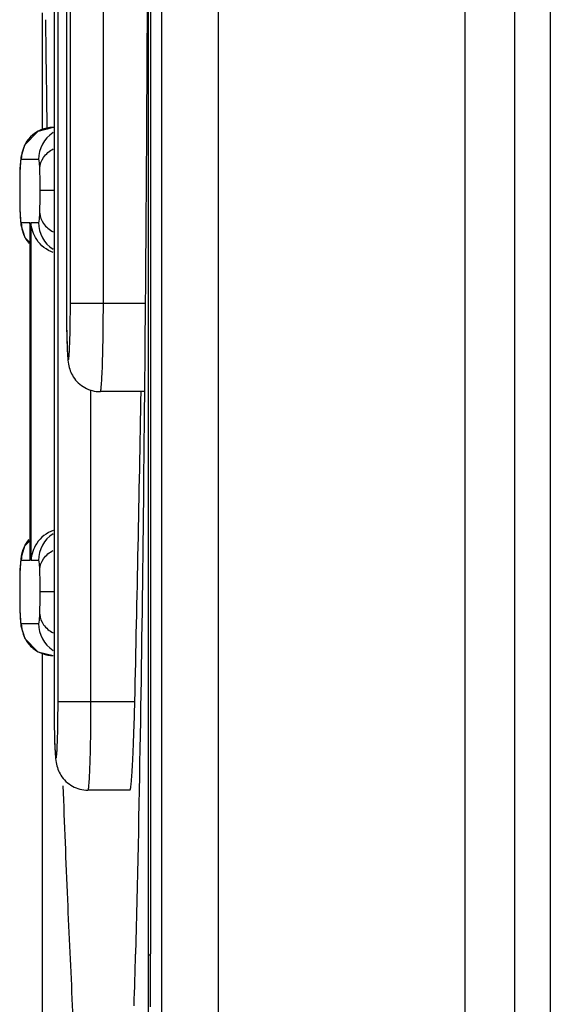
# Model space of a CAD drawing. Header units: millimetres. Extents: x 0 to 2378, y 0 to 1682.
# Tile 14 of 33: x 996.32 to 999.31, y 1017.23 to 1022.79. Entities that reach past the tile are written whole.
import ezdxf

# ---------------------------------------------------------------- set-up
doc = ezdxf.new("R2010")
doc.units = ezdxf.units.MM
doc.header["$LTSCALE"] = 130.79
doc.layers.add('00_COMPONENTS', color=7, linetype='CONTINUOUS')

msp = doc.modelspace()

# ---------------------------------------------------------------- linework, layer by layer
at = {"layer": '00_COMPONENTS', "color": 7, "linetype": 'CONTINUOUS'}
for p, q in [((997.1186, 1099.0551), (997.1186, 986.0243)), ((999.1136, 986.3397), (999.1136, 1098.7397)), ((999.3136, 1098.5897), (999.3136, 986.4897)), ((997.0434, 1034.3703), (997.0434, 1017.509)), ((997.0564, 1034.365), (997.0564, 1017.5143)), ((996.511, 1032.9397), (996.511, 1018.9397)), ((996.5808, 1030.6897), (996.5808, 1021.1897)), ((996.4429, 1022.8281), (996.4429, 1022.1655)), ((996.511, 1022.1815), (996.5059, 1022.1815)), ((996.323, 1022.0125), (996.3187, 1021.9581)), ((996.3187, 1021.9582), (996.3178, 1021.9283)), ((996.3178, 1021.7243), (996.3188, 1021.6907)), ((996.3188, 1021.6908), (996.3233, 1021.6324)), ((996.3737, 1021.6382), (996.3738, 1021.6444)), ((996.3737, 1021.6382), (996.3737, 1019.743)), ((997.0193, 1020.6897), (996.7719, 1020.6897)), ((996.3737, 1019.8477), (996.3438, 1019.817)), ((996.3438, 1019.817), (996.323, 1019.7478)), ((996.323, 1019.7478), (996.3187, 1019.6934)), ((996.3737, 1019.7431), (996.3738, 1019.7367)), ((996.3187, 1019.6934), (996.3178, 1019.6635)), ((996.3178, 1019.4595), (996.3188, 1019.4259)), ((996.3188, 1019.426), (996.3233, 1019.3676)), ((996.42, 1019.2213), (996.5059, 1019.1996)), ((996.4429, 1019.2155), (996.4429, 1014.6044)), ((996.9393, 1018.4397), (996.7021, 1018.4397)), ((996.9749, 1017.6607), (996.9712, 1017.5136))]:
    msp.add_line(p, q, dxfattribs=at)
at = {"layer": '00_COMPONENTS', "color": 9, "linetype": 'CONTINUOUS'}
for p, q in [((997.4381, 1099.0457), (997.4381, 986.0336)), ((998.8323, 986.3397), (998.8323, 1098.7397)), ((996.5334, 1018.9397), (996.5334, 1032.9397)), ((996.6032, 1021.1897), (996.6032, 1030.6897)), ((996.7894, 1021.1897), (996.7894, 1022.9508)), ((996.4233, 1022.0015), (996.326, 1022.0015)), ((996.3187, 1021.9511), (996.3187, 1021.9581)), ((996.4322, 1021.8266), (996.511, 1021.8266)), ((996.3188, 1021.6974), (996.3188, 1021.6908)), ((996.3188, 1021.6974), (996.3197, 1021.6786)), ((996.326, 1021.6444), (996.3738, 1021.6444)), ((996.3738, 1021.6444), (996.3738, 1021.6382)), ((996.3816, 1019.7367), (996.3816, 1021.6444)), ((996.3816, 1021.6444), (996.4233, 1021.6444)), ((996.6032, 1021.1897), (997.0235, 1021.1897)), ((996.7196, 1018.9397), (996.7196, 1020.7008)), ((996.3738, 1019.7367), (996.326, 1019.7367)), ((996.3738, 1019.743), (996.3738, 1019.7367)), ((996.4233, 1019.7367), (996.3816, 1019.7367)), ((996.3187, 1019.6863), (996.3187, 1019.6934)), ((996.4322, 1019.5618), (996.511, 1019.5618)), ((996.3188, 1019.4326), (996.3188, 1019.426)), ((996.3188, 1019.4326), (996.3197, 1019.4138)), ((996.326, 1019.3796), (996.4233, 1019.3796)), ((996.5334, 1018.9397), (996.967, 1018.9397)), ((997.0434, 1017.509), (997.0564, 1017.509))]:
    msp.add_line(p, q, dxfattribs=at)
at = {"layer": '00_COMPONENTS', "color": 7, "linetype": 'CONTINUOUS'}
for points in [[(996.5059, 1022.1815), (996.4195, 1022.1596), (996.3438, 1022.0818), (996.323, 1022.0125)], [(996.3178, 1021.9283), (996.317, 1021.8671), (996.3169, 1021.8266)], [(996.3169, 1021.8266), (996.317, 1021.7877), (996.3178, 1021.7243)], [(996.3233, 1021.6324), (996.3455, 1021.5611), (996.3737, 1021.5327)], [(996.3178, 1019.6635), (996.317, 1019.6023), (996.3169, 1019.5618)], [(996.3169, 1019.5618), (996.317, 1019.5229), (996.3178, 1019.4595)], [(996.3233, 1019.3676), (996.3455, 1019.2963), (996.42, 1019.2213)]]:
    msp.add_lwpolyline(points, dxfattribs=at)
for centre, radius, start, end in [((1227.4743, 1025.6801), 231.03, 180.716723, 180.870426), ((696.5968, 1025.9396), 300.4517, 358.665, 358.998884), ((906.066, 1019.8521), 90.9353, 358.341996, 358.526447), ((852.9149, 1017.5139), 144.1415, 359.881714, 0.000165)]:
    msp.add_arc(centre, radius, start, end, dxfattribs=at)
at = {"layer": '00_COMPONENTS', "color": 9, "linetype": 'CONTINUOUS'}
for centre, radius, start, end in [((996.5059, 1022.0016), 0.1799, 90.0175, 180.0175), ((996.6033, 1022.0016), 0.18, 123.0865, 180.0065), ((997.0965, 1021.921), 0.7784, 177.3189, 177.7823), ((996.8056, 1021.7088), 0.4868, 183.5605, 184.1111), ((996.6737, 1021.6991), 0.3546, 184.0759, 185.3286), ((996.5051, 1021.6445), 0.1791, 180.0242, 187.4766), ((996.6033, 1021.6444), 0.18, 179.9935, 236.9135), ((996.5062, 1021.6445), 0.1802, 218.9817, 221.0379), ((1005.0863, 1021.1884), 8.5055, 179.99153, 180.98537), ((1002.6212, 1021.1515), 6.0401, 181.03696, 181.21906), ((996.6033, 1019.7368), 0.18, 123.0865, 180.0065), ((996.5051, 1019.7367), 0.1791, 172.5234, 179.9758), ((997.0965, 1019.6562), 0.7784, 177.319, 177.7823), ((996.8056, 1019.4441), 0.4868, 183.5605, 184.1111), ((996.6737, 1019.4344), 0.3546, 184.0759, 185.3286), ((996.6033, 1019.3796), 0.18, 179.9935, 236.9135), ((996.506, 1019.3796), 0.18, 218.9975, 230.8746), ((1005.0165, 1018.9384), 8.5055, 179.99153, 180.98537), ((1002.5514, 1018.9015), 6.0401, 181.03696, 181.21906)]:
    msp.add_arc(centre, radius, start, end, dxfattribs=at)
at = {"layer": '00_COMPONENTS', "color": 7, "linetype": 'CONTINUOUS'}
for points, knots in [([(997.0368, 1022.9338), (997.0326, 1022.0062), (997.0204, 1020.2484), (996.9951, 1018.4906), (996.9749, 1017.6607)], [0, 0, 0, 0, 0.527704, 1, 1, 1, 1]), ([(996.5061, 1021.4752), (996.4689, 1021.4885), (996.4065, 1021.5372), (996.3828, 1021.6108), (996.3816, 1021.6444)], [0, 0, 0, 0, 0.53952, 1, 1, 1, 1]), ([(996.5808, 1021.1897), (996.5808, 1021.1318), (996.5817, 1021.0319), (996.585, 1020.9169), (996.5917, 1020.8346), (996.616, 1020.7665), (996.6809, 1020.7053), (996.7418, 1020.6897), (996.7719, 1020.6897)], [0, 0, 0, 0, 0.288947, 0.49852, 0.574167, 0.700728, 0.849797, 1, 1, 1, 1]), ([(996.5061, 1019.906), (996.4689, 1019.8927), (996.4065, 1019.844), (996.3828, 1019.7704), (996.3816, 1019.7367)], [0, 0, 0, 0, 0.53952, 1, 1, 1, 1]), ([(996.511, 1018.9397), (996.511, 1018.8818), (996.5119, 1018.7819), (996.5152, 1018.6669), (996.5219, 1018.5846), (996.5462, 1018.5165), (996.6111, 1018.4553), (996.672, 1018.4397), (996.7021, 1018.4397)], [0, 0, 0, 0, 0.288947, 0.49852, 0.574167, 0.700728, 0.849797, 1, 1, 1, 1]), ([(996.9393, 1018.4397), (996.9403, 1018.4397), (996.9416, 1018.4441), (996.9431, 1018.4504), (996.9449, 1018.4629), (996.9476, 1018.4874), (996.9509, 1018.5293), (996.9546, 1018.5906), (996.9582, 1018.6655), (996.9628, 1018.7833), (996.9655, 1018.8759), (996.967, 1018.9397)], [0, 0, 0, 0, 0.005887, 0.020675, 0.044731, 0.077922, 0.170379, 0.294609, 0.445884, 0.618336, 1, 1, 1, 1]), ([(996.8136, 1015.2581), (996.8061, 1015.2576), (996.7896, 1015.2834), (996.7774, 1015.3282), (996.7597, 1015.4083), (996.7437, 1015.5151), (996.7267, 1015.6511), (996.7028, 1015.8827), (996.6746, 1016.2285), (996.6437, 1016.7015), (996.6143, 1017.242), (996.587, 1017.837), (996.5707, 1018.2506), (996.5628, 1018.4646)], [0, 0, 0, 0, 0.006963, 0.022433, 0.047219, 0.081102, 0.123666, 0.174352, 0.297671, 0.446141, 0.615187, 0.800888, 1, 1, 1, 1]), ([(997.0434, 1017.509), (997.0434, 1017.3354), (997.0427, 1016.9945), (997.0394, 1016.4993), (997.034, 1016.0421), (997.0275, 1015.6928), (997.021, 1015.4451), (997.0158, 1015.2874), (997.0102, 1015.1506), (997.0042, 1015.036), (996.9979, 1014.9445), (996.9912, 1014.8776), (996.9854, 1014.8363), (996.9797, 1014.8168), (996.9768, 1014.8106), (996.9749, 1014.8095)], [0, 0, 0, 0, 0.192761, 0.378266, 0.549558, 0.7002, 0.765975, 0.824545, 0.87536, 0.91795, 0.951924, 0.976982, 0.992946, 0.997532, 1, 1, 1, 1])]:
    msp.add_open_spline(points, degree=3, knots=knots, dxfattribs=at)
at = {"layer": '00_COMPONENTS', "color": 9, "linetype": 'CONTINUOUS'}
for points, knots in [([(996.4306, 1021.9513), (996.4312, 1021.9728), (996.4481, 1022.0185), (996.4849, 1022.0485), (996.5061, 1022.0603)], [0, 0, 0, 0, 0.469894, 1, 1, 1, 1]), ([(996.326, 1022.0015), (996.323, 1022.0015), (996.3213, 1021.9799), (996.3196, 1021.9695), (996.319, 1021.9574)], [0, 0, 0, 0, 0.196457, 1, 1, 1, 1]), ([(996.4306, 1021.9513), (996.43, 1021.9651), (996.429, 1021.9823), (996.4262, 1021.9978), (996.4242, 1022.0015), (996.4233, 1022.0015)], [0, 0, 0, 0, 0.805488, 0.94637, 1, 1, 1, 1]), ([(996.3187, 1021.9511), (996.3186, 1021.9477), (996.318, 1021.9319), (996.3177, 1021.9161), (996.3175, 1021.9038)], [0, 0, 0, 0, 0.219303, 1, 1, 1, 1]), ([(996.4322, 1021.8266), (996.4322, 1021.8381), (996.4321, 1021.8796), (996.4318, 1021.9212), (996.4306, 1021.9513)], [0, 0, 0, 0, 0.275296, 1, 1, 1, 1]), ([(996.3175, 1021.9038), (996.3174, 1021.8976), (996.3171, 1021.8719), (996.317, 1021.8462), (996.317, 1021.8266)], [0, 0, 0, 0, 0.240683, 1, 1, 1, 1]), ([(996.317, 1021.8266), (996.317, 1021.807), (996.3171, 1021.7812), (996.3174, 1021.7553), (996.3175, 1021.7491)], [0, 0, 0, 0, 0.759099, 1, 1, 1, 1]), ([(996.4304, 1021.6974), (996.4307, 1021.7064), (996.432, 1021.7495), (996.4322, 1021.7925), (996.4322, 1021.8266)], [0, 0, 0, 0, 0.208706, 1, 1, 1, 1]), ([(996.3175, 1021.7491), (996.3176, 1021.7443), (996.3179, 1021.7271), (996.3183, 1021.7099), (996.3188, 1021.6974)], [0, 0, 0, 0, 0.277576, 1, 1, 1, 1]), ([(996.3207, 1021.6662), (996.3209, 1021.6637), (996.3217, 1021.6571), (996.3225, 1021.6504), (996.3241, 1021.6466)], [0, 0, 0, 0, 0.37921, 1, 1, 1, 1]), ([(996.4233, 1021.6444), (996.4243, 1021.6444), (996.4262, 1021.6485), (996.4274, 1021.6562), (996.4295, 1021.6738), (996.43, 1021.6881), (996.4304, 1021.6974)], [0, 0, 0, 0, 0.052197, 0.193783, 0.479194, 1, 1, 1, 1]), ([(996.4304, 1021.6974), (996.4311, 1021.6766), (996.4484, 1021.6319), (996.485, 1021.6033), (996.5061, 1021.592)], [0, 0, 0, 0, 0.466001, 1, 1, 1, 1]), ([(996.3241, 1021.6466), (996.3243, 1021.646), (996.3247, 1021.6451), (996.3256, 1021.6444), (996.326, 1021.6444)], [0, 0, 0, 0, 0.635586, 1, 1, 1, 1]), ([(996.5825, 1021.023), (996.5831, 1020.9969), (996.5841, 1020.9608), (996.586, 1020.917), (996.5878, 1020.8946), (996.5887, 1020.8801), (996.5906, 1020.8733), (996.5908, 1020.8702), (996.5929, 1020.8695), (996.5934, 1020.8727), (996.5944, 1020.8761), (996.5956, 1020.8858), (996.5971, 1020.902), (996.5992, 1020.9405), (996.6013, 1021.0031), (996.6029, 1021.0913), (996.6032, 1021.1557), (996.6032, 1021.1897)], [0, 0, 0, 0, 0.165065, 0.228344, 0.276466, 0.30824, 0.317757, 0.32306, 0.325038, 0.32938, 0.337883, 0.350652, 0.388774, 0.442838, 0.592895, 0.785257, 1, 1, 1, 1]), ([(996.7719, 1020.6897), (996.7729, 1020.6897), (996.7743, 1020.6941), (996.7757, 1020.7004), (996.7773, 1020.7129), (996.7796, 1020.7374), (996.7821, 1020.7793), (996.7846, 1020.8406), (996.7866, 1020.9155), (996.7888, 1021.0333), (996.7894, 1021.1259), (996.7894, 1021.1897)], [0, 0, 0, 0, 0.005902, 0.020657, 0.044673, 0.077825, 0.170213, 0.294401, 0.445668, 0.618152, 1, 1, 1, 1]), ([(996.4305, 1019.6864), (996.4311, 1019.7075), (996.4482, 1019.7527), (996.485, 1019.782), (996.5061, 1019.7936)], [0, 0, 0, 0, 0.467961, 1, 1, 1, 1]), ([(996.326, 1019.7367), (996.323, 1019.7367), (996.3213, 1019.7151), (996.3196, 1019.7047), (996.319, 1019.6926)], [0, 0, 0, 0, 0.196456, 1, 1, 1, 1]), ([(996.4305, 1019.6864), (996.4299, 1019.7002), (996.4289, 1019.7175), (996.4262, 1019.7331), (996.4242, 1019.7367), (996.4233, 1019.7367)], [0, 0, 0, 0, 0.808205, 0.947255, 1, 1, 1, 1]), ([(996.3187, 1019.6863), (996.3186, 1019.6829), (996.318, 1019.6671), (996.3177, 1019.6514), (996.3175, 1019.639)], [0, 0, 0, 0, 0.219304, 1, 1, 1, 1]), ([(996.4322, 1019.5618), (996.4322, 1019.5733), (996.4321, 1019.6148), (996.4316, 1019.6564), (996.4305, 1019.6864)], [0, 0, 0, 0, 0.276794, 1, 1, 1, 1]), ([(996.3175, 1019.639), (996.3174, 1019.6329), (996.3171, 1019.6071), (996.317, 1019.5814), (996.317, 1019.5618)], [0, 0, 0, 0, 0.240683, 1, 1, 1, 1]), ([(996.317, 1019.5618), (996.317, 1019.5422), (996.3171, 1019.5164), (996.3174, 1019.4906), (996.3175, 1019.4843)], [0, 0, 0, 0, 0.759099, 1, 1, 1, 1]), ([(996.4304, 1019.4326), (996.4307, 1019.4416), (996.432, 1019.4847), (996.4322, 1019.5277), (996.4322, 1019.5618)], [0, 0, 0, 0, 0.208706, 1, 1, 1, 1]), ([(996.3175, 1019.4843), (996.3176, 1019.4795), (996.3179, 1019.4623), (996.3183, 1019.4451), (996.3188, 1019.4326)], [0, 0, 0, 0, 0.277576, 1, 1, 1, 1]), ([(996.4233, 1019.3796), (996.4243, 1019.3796), (996.4262, 1019.3837), (996.4274, 1019.3914), (996.4295, 1019.409), (996.43, 1019.4233), (996.4304, 1019.4326)], [0, 0, 0, 0, 0.052197, 0.193783, 0.479194, 1, 1, 1, 1]), ([(996.4304, 1019.4326), (996.4311, 1019.4118), (996.4484, 1019.3672), (996.485, 1019.3385), (996.5061, 1019.3272)], [0, 0, 0, 0, 0.466001, 1, 1, 1, 1]), ([(996.3207, 1019.4014), (996.3209, 1019.3989), (996.3217, 1019.3923), (996.3225, 1019.3856), (996.3241, 1019.3818)], [0, 0, 0, 0, 0.37921, 1, 1, 1, 1]), ([(996.3241, 1019.3818), (996.3243, 1019.3812), (996.3247, 1019.3803), (996.3256, 1019.3796), (996.326, 1019.3796)], [0, 0, 0, 0, 0.635586, 1, 1, 1, 1]), ([(996.5127, 1018.773), (996.5133, 1018.7469), (996.5143, 1018.7108), (996.5162, 1018.667), (996.518, 1018.6446), (996.5189, 1018.6301), (996.5208, 1018.6233), (996.521, 1018.6202), (996.5231, 1018.6195), (996.5236, 1018.6227), (996.5246, 1018.6261), (996.5258, 1018.6358), (996.5273, 1018.652), (996.5294, 1018.6905), (996.5315, 1018.7531), (996.5331, 1018.8413), (996.5334, 1018.9057), (996.5334, 1018.9397)], [0, 0, 0, 0, 0.165065, 0.228344, 0.276466, 0.30824, 0.317757, 0.32306, 0.325038, 0.32938, 0.337883, 0.350652, 0.388774, 0.442838, 0.592895, 0.785257, 1, 1, 1, 1]), ([(996.7021, 1018.4397), (996.7031, 1018.4397), (996.7045, 1018.4441), (996.7059, 1018.4504), (996.7075, 1018.4629), (996.7098, 1018.4874), (996.7123, 1018.5293), (996.7148, 1018.5906), (996.7168, 1018.6655), (996.719, 1018.7833), (996.7196, 1018.8759), (996.7196, 1018.9397)], [0, 0, 0, 0, 0.005902, 0.020657, 0.044673, 0.077825, 0.170213, 0.294401, 0.445668, 0.618152, 1, 1, 1, 1])]:
    msp.add_open_spline(points, degree=3, knots=knots, dxfattribs=at)
for points in [[(996.3275, 1021.6212), (996.3317, 1021.5888), (996.3456, 1021.5565), (996.3661, 1021.5311)], [(996.3275, 1019.76), (996.332, 1019.7944), (996.3475, 1019.8288), (996.3703, 1019.855)], [(996.326, 1019.3796), (996.326, 1019.3396), (996.3409, 1019.2975), (996.3661, 1019.2663)], [(996.3924, 1019.24), (996.4236, 1019.2147), (996.4657, 1019.1996), (996.5059, 1019.1996)]]:
    msp.add_open_spline(points, degree=3, dxfattribs=at)

doc.saveas('drawing.dxf')
